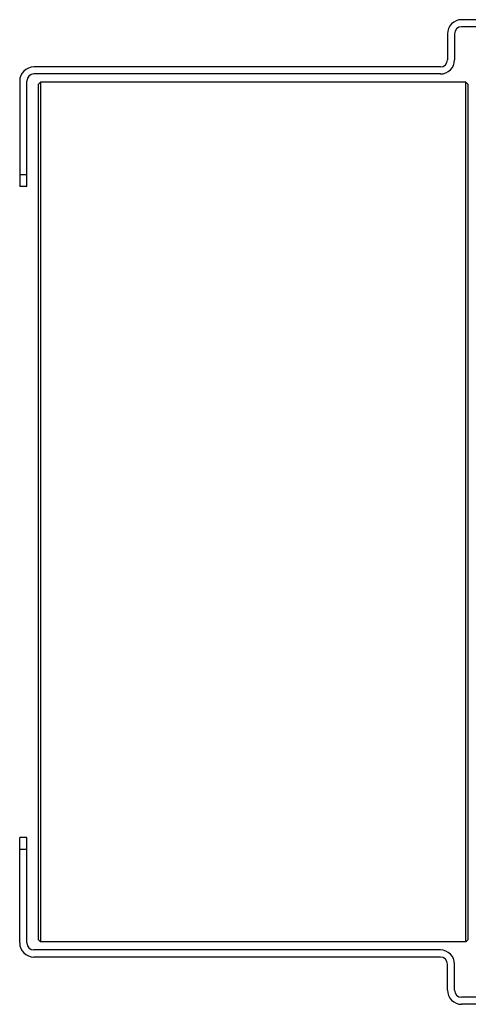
# Model space of a CAD drawing. Extents: x -3093 to 1181, y 8 to 2278.
# Tile 5 of 67: x -2163 to -1973, y 229 to 646. Entities that reach past the tile are written whole.
import ezdxf

# ---------------------------------------------------------------- set-up
doc = ezdxf.new("R2010")
doc.units = 0
doc.header["$LTSCALE"] = 65.395
doc.layers.get('0').update_dxf_attribs({"linetype": 'CONTINUOUS'})

msp = doc.modelspace()

# ---------------------------------------------------------------- linework, layer by layer
at = {"color": 7, "linetype": 'CONTINUOUS'}
for p, q in [((-1957.91, 646.13), (-1975.91, 646.13)), ((-1957.91, 643.13), (-1975.91, 643.13)), ((-1981.91, 640.13), (-1981.91, 629.13)), ((-1978.91, 640.13), (-1978.91, 629.13)), ((-1984.91, 626.13), (-2156.91, 626.13)), ((-1984.91, 623.13), (-2156.91, 623.13)), ((-2162.91, 620.13), (-2162.91, 575.55)), ((-2159.91, 575.55), (-2159.91, 620.13)), ((-2155.11, 618.63), (-2154.11, 619.63)), ((-2155.11, 618.63), (-2155.11, 256.63)), ((-2154.11, 619.63), (-2154.11, 255.63)), ((-1974.11, 619.63), (-2154.11, 619.63)), ((-1974.11, 255.63), (-1974.11, 619.63)), ((-1973.11, 618.63), (-1974.11, 619.63)), ((-1973.11, 256.63), (-1973.11, 618.63)), ((-2159.91, 575.55), (-2162.91, 575.55)), ((-2162.91, 255.13), (-2162.91, 299.71)), ((-2159.91, 299.71), (-2162.91, 299.71)), ((-2159.91, 255.13), (-2159.91, 299.71)), ((-2155.11, 256.63), (-2154.11, 255.63)), ((-1974.11, 255.63), (-2154.11, 255.63)), ((-1973.11, 256.63), (-1974.11, 255.63)), ((-1984.91, 252.13), (-2156.91, 252.13)), ((-1984.91, 249.13), (-2156.91, 249.13)), ((-1981.91, 235.13), (-1981.91, 246.13)), ((-1978.91, 235.13), (-1978.91, 246.13)), ((-1957.91, 232.13), (-1975.91, 232.13)), ((-1957.91, 229.13), (-1975.91, 229.13))]:
    msp.add_line(p, q, dxfattribs=at)
at = {"color": 9, "linetype": 'CONTINUOUS'}
for p, q in [((-2162.91, 580.55), (-2159.91, 580.55)), ((-2159.91, 294.71), (-2162.91, 294.71))]:
    msp.add_line(p, q, dxfattribs=at)
at = {"color": 7, "linetype": 'CONTINUOUS'}
for centre, radius, start, end in [((-1975.91, 640.13), 6, 90, 180), ((-1975.91, 640.13), 3, 90, 180), ((-2156.91, 620.13), 6, 90, 180), ((-1984.91, 629.13), 6, 270, 360), ((-1984.91, 629.13), 3, 270, 360), ((-2156.91, 620.13), 3, 90, 180), ((-2156.91, 255.13), 6, 180, 270), ((-2156.91, 255.13), 3, 180, 270), ((-1984.91, 246.13), 6, 0, 90), ((-1984.91, 246.13), 3, 0, 90), ((-1975.91, 235.13), 6, 180, 270), ((-1975.91, 235.13), 3, 180, 270)]:
    msp.add_arc(centre, radius, start, end, dxfattribs=at)

doc.saveas('drawing.dxf')
